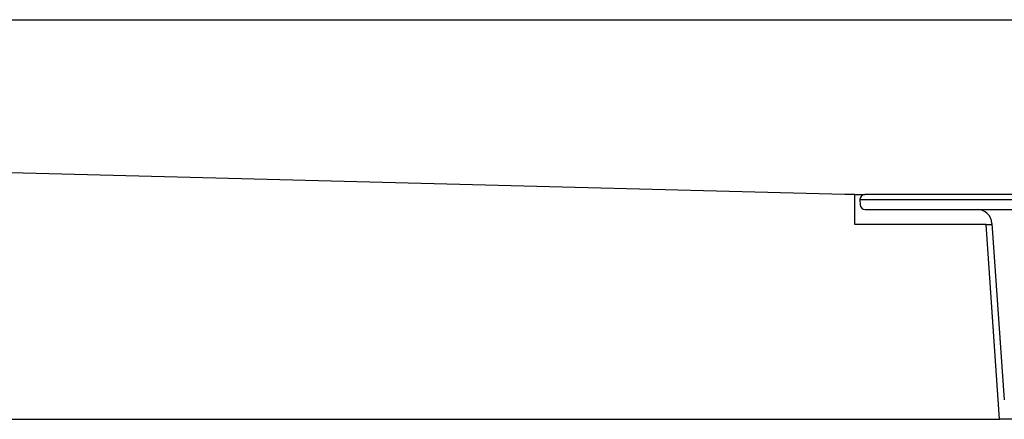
# Model space of a CAD drawing. Header units: millimetres. Extents: x -11430 to 11430, y -300 to 4365.
# Tile 9 of 16: x 1668 to 1767, y 3909 to 3949. Entities that reach past the tile are written whole.
import ezdxf

# ---------------------------------------------------------------- set-up
doc = ezdxf.new("R2010")
doc.units = ezdxf.units.MM
doc.header["$LTSCALE"] = 15
doc.layers.add('_Sichtbarkanten', color=7, linetype='Continuous', lineweight=25)

msp = doc.modelspace()

# ---------------------------------------------------------------- linework, layer by layer
at = {"layer": '_Sichtbarkanten'}
for p, q in [((1750.758, 3931.09), (1077.958, 3948.59)), ((1077.958, 3948.59), (2576.525, 3948.59)), ((1751.742, 3931.09), (1750.758, 3931.09)), ((1751.742, 3928.09), (1751.742, 3931.09)), ((1751.742, 3931.09), (1752.76, 3931.09)), ((1768.165, 3931.09), (1752.76, 3931.09)), ((1752.261, 3930.623), (1752.259, 3930.59)), ((1752.259, 3930.59), (1769.037, 3930.59)), ((1752.259, 3930.59), (1752.277, 3930.073)), ((1752.777, 3929.59), (1763.979, 3929.59)), ((1763.979, 3929.59), (1769.229, 3929.59)), ((1764.878, 3928.09), (1751.742, 3928.09)), ((1766.242, 3908.59), (1764.878, 3928.09)), ((1764.878, 3928.09), (1765.483, 3928.09)), ((1765.476, 3928.195), (1766.709, 3910.555)), ((1065.242, 3908.59), (1766.242, 3908.59)), ((1888.242, 3908.59), (1766.242, 3908.59))]:
    msp.add_line(p, q, dxfattribs=at)
for centre, radius, start, end in [((1752.76, 3930.59), 0.5, 90, 176.27301), ((1752.777, 3930.09), 0.5, 182, 270), ((1763.979, 3928.09), 1.5, 4, 90)]:
    msp.add_arc(centre, radius, start, end, dxfattribs=at)

doc.saveas('drawing.dxf')
